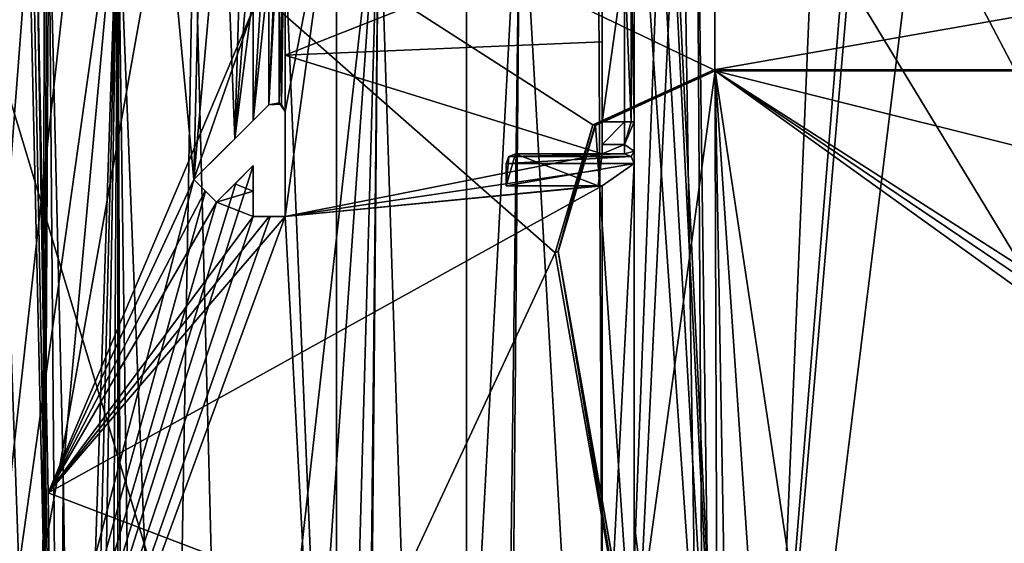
# Model space of a CAD drawing. Extents: x -54 to 446, y -6 to 1624.
# Tile 197 of 225: x 3 to 33, y 1591 to 1608. Entities that reach past the tile are written whole.
import ezdxf

# ---------------------------------------------------------------- set-up
doc = ezdxf.new("R2010")
doc.units = 0
doc.header["$LTSCALE"] = 46.933333
for name, color, linetype in [('1000', 7, 'CONTINUOUS'), ('1002', 7, 'CONTINUOUS'), ('1008', 7, 'CONTINUOUS'), ('1019', 7, 'CONTINUOUS'), ('1027', 7, 'CONTINUOUS'), ('1050', 7, 'CONTINUOUS'), ('1066', 7, 'CONTINUOUS'), ('1071', 7, 'CONTINUOUS'), ('1104', 7, 'CONTINUOUS'), ('1117', 7, 'CONTINUOUS'), ('1131', 7, 'CONTINUOUS'), ('1135', 7, 'CONTINUOUS'), ('1137', 7, 'CONTINUOUS'), ('1147', 7, 'CONTINUOUS'), ('1160', 7, 'CONTINUOUS'), ('1177', 7, 'CONTINUOUS'), ('1223', 7, 'CONTINUOUS'), ('1224', 7, 'CONTINUOUS'), ('1257', 7, 'CONTINUOUS'), ('1258', 7, 'CONTINUOUS'), ('1304', 7, 'CONTINUOUS'), ('1343', 7, 'CONTINUOUS'), ('1360', 7, 'CONTINUOUS'), ('1365', 7, 'CONTINUOUS'), ('1395', 7, 'CONTINUOUS'), ('1418', 7, 'CONTINUOUS'), ('1445', 7, 'CONTINUOUS'), ('1466', 7, 'CONTINUOUS'), ('1497', 7, 'CONTINUOUS'), ('1503', 7, 'CONTINUOUS'), ('1505', 7, 'CONTINUOUS'), ('1507', 7, 'CONTINUOUS'), ('1554', 7, 'CONTINUOUS'), ('866', 7, 'CONTINUOUS'), ('873', 7, 'CONTINUOUS'), ('886', 7, 'CONTINUOUS'), ('893', 7, 'CONTINUOUS'), ('900', 7, 'CONTINUOUS'), ('964', 7, 'CONTINUOUS'), ('994', 7, 'CONTINUOUS')]:
    doc.layers.add(name, color=color, linetype=linetype)

msp = doc.modelspace()

# ---------------------------------------------------------------- linework, layer by layer
at = {"layer": '1000', "color": 7, "linetype": 'CONTINUOUS'}
for points in [[(-0.001, 1570.5, -16), (1.883, 1612.502, -15.889), (3.383, 1570.5, -15.638), (-0.001, 1570.5, -16)], [(1.883, 1612.502, -15.889), (3.484, 1612.1, -15.616), (3.383, 1570.5, -15.638), (1.883, 1612.502, -15.889)], [(3.383, 1570.5, -15.638), (3.616, 1612.1, -15.586), (3.955, 1570.392, -15.504), (3.383, 1570.5, -15.638)], [(3.616, 1612.1, -15.586), (3.383, 1570.5, -15.638), (3.55, 1612.1, -15.601), (3.616, 1612.1, -15.586)], [(3.383, 1570.5, -15.638), (3.484, 1612.1, -15.616), (3.55, 1612.1, -15.601), (3.383, 1570.5, -15.638)], [(3.616, 1612.1, -15.586), (4.061, 1593.485, -15.476), (3.955, 1570.392, -15.504), (3.616, 1612.1, -15.586)], [(4.061, 1593.485, -15.476), (4.404, 1570.7, -15.382), (3.955, 1570.392, -15.504), (4.061, 1593.485, -15.476)]]:
    msp.add_3dface(points, dxfattribs=at)
at = {"layer": '1002', "color": 7, "linetype": 'CONTINUOUS'}
for points in [[(20.9, 1602.358, -5.099), (17.9, 1602.358, -5.099), (17.9, 1602.358, -10.421), (20.9, 1602.358, -5.099)], [(20.9, 1602.358, -10.402), (20.9, 1602.358, -5.099), (17.9, 1602.358, -10.421), (20.9, 1602.358, -10.402)], [(20.774, 1602.358, -10.421), (20.9, 1602.358, -10.402), (17.9, 1602.358, -10.421), (20.774, 1602.358, -10.421)]]:
    msp.add_3dface(points, dxfattribs=at)
at = {"layer": '1008', "color": 7, "linetype": 'CONTINUOUS'}
for points in [[(21.812, 1603.27, -7.422), (21.6, 1603.358, -7.422), (21.814, 1603.268, -5.003), (21.812, 1603.27, -7.422)], [(21.814, 1603.268, -5.003), (21.6, 1603.358, -7.422), (21.6, 1603.358, -4.994), (21.814, 1603.268, -5.003)], [(21.9, 1603.058, -5.025), (21.9, 1603.058, -7.422), (21.812, 1603.27, -7.422), (21.9, 1603.058, -5.025)], [(21.9, 1603.058, -5.025), (21.812, 1603.27, -7.422), (21.814, 1603.268, -5.003), (21.9, 1603.058, -5.025)]]:
    msp.add_3dface(points, dxfattribs=at)
at = {"layer": '1019', "color": 7, "linetype": 'CONTINUOUS'}
for points in [[(21.812, 1609.358, -8.51), (21.6, 1609.358, -8.422), (21.812, 1604.358, -8.51), (21.812, 1609.358, -8.51)], [(21.812, 1604.358, -8.51), (21.6, 1609.358, -8.422), (21.6, 1604.358, -8.422), (21.812, 1604.358, -8.51)], [(21.9, 1604.358, -8.722), (21.9, 1609.358, -8.722), (21.812, 1609.358, -8.51), (21.9, 1604.358, -8.722)], [(21.9, 1604.358, -8.722), (21.812, 1609.358, -8.51), (21.812, 1604.358, -8.51), (21.9, 1604.358, -8.722)]]:
    msp.add_3dface(points, dxfattribs=at)
at = {"layer": '1027', "color": 7, "linetype": 'CONTINUOUS'}
for points in [[(10, 1601.4, -12.249), (10.5, 1601.4, -12.154), (10, 1601.4, -7.666), (10, 1601.4, -12.249)], [(10.5, 1601.4, -12.154), (11, 1601.4, -12.061), (10, 1601.4, -7.666), (10.5, 1601.4, -12.154)], [(11, 1601.4, -12.061), (10.527, 1601.4, -6.923), (10, 1601.4, -7.666), (11, 1601.4, -12.061)], [(11, 1601.4, -12.061), (11, 1601.4, -6.145), (10.527, 1601.4, -6.923), (11, 1601.4, -12.061)]]:
    msp.add_3dface(points, dxfattribs=at)
at = {"layer": '1050', "color": 7, "linetype": 'CONTINUOUS'}
for points in [[(20.764, 1614.459, -12.673), (22.874, 1616.017, -12.418), (21.005, 1566.84, -11.759), (20.764, 1614.459, -12.673)], [(22.874, 1616.017, -12.418), (23.396, 1615.995, -12.349), (21.005, 1566.84, -11.759), (22.874, 1616.017, -12.418)], [(21.005, 1566.84, -11.759), (23.396, 1615.995, -12.349), (24.168, 1565.229, -11.146), (21.005, 1566.84, -11.759)], [(23.396, 1615.995, -12.349), (23.867, 1614.465, -12.254), (24.168, 1565.229, -11.146), (23.396, 1615.995, -12.349)], [(31.261, 1615.636, -11.423), (53.06, 1614.533, -9.913), (24.579, 1561.717, -10.997), (31.261, 1615.636, -11.423)], [(28.855, 1611.568, -11.571), (31.261, 1615.636, -11.423), (24.579, 1561.717, -10.997), (28.855, 1611.568, -11.571)], [(24.579, 1561.717, -10.997), (53.06, 1614.533, -9.913), (55.698, 1562.774, -7.074), (24.579, 1561.717, -10.997)], [(18.341, 1613.508, -13.008), (20.764, 1614.459, -12.673), (21.005, 1566.84, -11.759), (18.341, 1613.508, -13.008)], [(23.867, 1614.465, -12.254), (24.405, 1613.069, -12.154), (24.579, 1561.717, -10.997), (23.867, 1614.465, -12.254)], [(24.168, 1565.229, -11.146), (23.867, 1614.465, -12.254), (24.579, 1561.717, -10.997), (24.168, 1565.229, -11.146)], [(13.929, 1612.521, -13.69), (18.341, 1613.508, -13.008), (15.573, 1561.499, -12.771), (13.929, 1612.521, -13.69)], [(15.573, 1561.499, -12.771), (18.341, 1613.508, -13.008), (17.686, 1561.544, -12.329), (15.573, 1561.499, -12.771)], [(17.686, 1561.544, -12.329), (18.341, 1613.508, -13.008), (17.913, 1565.071, -12.333), (17.686, 1561.544, -12.329)], [(17.913, 1565.071, -12.333), (18.341, 1613.508, -13.008), (21.005, 1566.84, -11.759), (17.913, 1565.071, -12.333)], [(24.405, 1613.069, -12.154), (28.619, 1611.49, -11.597), (24.579, 1561.717, -10.997), (24.405, 1613.069, -12.154)], [(8.148, 1612.094, -14.705), (13.929, 1612.521, -13.69), (9.204, 1570.497, -14.252), (8.148, 1612.094, -14.705)], [(9.204, 1570.497, -14.252), (13.929, 1612.521, -13.69), (10.981, 1570.496, -13.855), (9.204, 1570.497, -14.252)], [(10.981, 1570.496, -13.855), (13.929, 1612.521, -13.69), (12.742, 1569.754, -13.465), (10.981, 1570.496, -13.855)], [(12.742, 1569.754, -13.465), (13.929, 1612.521, -13.69), (13.46, 1567.995, -13.294), (12.742, 1569.754, -13.465)], [(13.929, 1612.521, -13.69), (13.461, 1561.46, -13.229), (13.46, 1565.532, -13.27), (13.929, 1612.521, -13.69)], [(13.46, 1567.995, -13.294), (13.929, 1612.521, -13.69), (13.46, 1566.774, -13.282), (13.46, 1567.995, -13.294)], [(13.46, 1566.774, -13.282), (13.929, 1612.521, -13.69), (13.46, 1565.532, -13.27), (13.46, 1566.774, -13.282)], [(13.461, 1561.46, -13.229), (13.929, 1612.521, -13.69), (15.573, 1561.499, -12.771), (13.461, 1561.46, -13.229)], [(3.616, 1612.1, -15.586), (5.769, 1612.097, -15.158), (4.061, 1593.485, -15.476), (3.616, 1612.1, -15.586)], [(4.061, 1593.485, -15.476), (5.769, 1612.097, -15.158), (4.404, 1570.7, -15.382), (4.061, 1593.485, -15.476)], [(4.404, 1570.7, -15.382), (5.769, 1612.097, -15.158), (4.737, 1570.7, -15.301), (4.404, 1570.7, -15.382)], [(4.737, 1570.7, -15.301), (5.769, 1612.097, -15.158), (5.071, 1570.7, -15.22), (4.737, 1570.7, -15.301)], [(5.071, 1570.7, -15.22), (5.769, 1612.097, -15.158), (5.477, 1563.05, -15.111), (5.071, 1570.7, -15.22)], [(5.477, 1563.05, -15.111), (5.769, 1612.097, -15.158), (5.77, 1562.246, -15.037), (5.477, 1563.05, -15.111)], [(5.769, 1612.097, -15.158), (8.148, 1612.094, -14.705), (7.431, 1570.498, -14.66), (5.769, 1612.097, -15.158)], [(5.77, 1562.246, -15.037), (5.769, 1612.097, -15.158), (5.923, 1565.508, -15.005), (5.77, 1562.246, -15.037)], [(5.923, 1565.508, -15.005), (5.769, 1612.097, -15.158), (5.922, 1567.265, -15.009), (5.923, 1565.508, -15.005)], [(5.922, 1567.265, -15.009), (5.769, 1612.097, -15.158), (5.921, 1568.999, -15.013), (5.922, 1567.265, -15.009)], [(5.921, 1568.999, -15.013), (5.769, 1612.097, -15.158), (6.352, 1570.048, -14.912), (5.921, 1568.999, -15.013)], [(6.352, 1570.048, -14.912), (5.769, 1612.097, -15.158), (7.431, 1570.498, -14.66), (6.352, 1570.048, -14.912)], [(7.431, 1570.498, -14.66), (8.148, 1612.094, -14.705), (9.204, 1570.497, -14.252), (7.431, 1570.498, -14.66)], [(28.619, 1611.49, -11.597), (28.855, 1611.568, -11.571), (24.579, 1561.717, -10.997), (28.619, 1611.49, -11.597)]]:
    msp.add_3dface(points, dxfattribs=at)
at = {"layer": '1066', "color": 7, "linetype": 'CONTINUOUS'}
for points in [[(8.15, 1602.55, -9.61), (9.429, 1603.829, -8.357), (10.488, 1604.888, -10), (8.15, 1602.55, -9.61)], [(8.15, 1602.55, -9.61), (10.488, 1604.888, -10), (10, 1604.4, -10), (8.15, 1602.55, -9.61)], [(9.429, 1603.829, -8.357), (10.488, 1604.888, -6.983), (10.488, 1604.888, -10), (9.429, 1603.829, -8.357)], [(10, 1604.4, -12.272), (9.074, 1603.474, -12.44), (8.15, 1602.55, -9.61), (10, 1604.4, -12.272)], [(10, 1604.4, -12.272), (8.15, 1602.55, -9.61), (10, 1604.4, -10), (10, 1604.4, -12.272)], [(9.074, 1603.474, -12.44), (8.15, 1602.55, -12.613), (8.15, 1602.55, -9.61), (9.074, 1603.474, -12.44)]]:
    msp.add_3dface(points, dxfattribs=at)
at = {"layer": '1071', "color": 7, "linetype": 'CONTINUOUS'}
for points in [[(21.6, 1604.358, -8.422), (21.6, 1609.358, -8.422), (20.9, 1604.358, -8.422), (21.6, 1604.358, -8.422)], [(21.6, 1609.358, -8.422), (20.9, 1609.358, -8.422), (20.9, 1604.358, -8.422), (21.6, 1609.358, -8.422)]]:
    msp.add_3dface(points, dxfattribs=at)
at = {"layer": '1104', "color": 7, "linetype": 'CONTINUOUS'}
for points in [[(11, 1604.676, -10), (11, 1611.478, -12.151), (11, 1612.424, -10), (11, 1604.676, -10)], [(11, 1606.442, -12.105), (11, 1611.478, -12.151), (11, 1604.676, -10), (11, 1606.442, -12.105)], [(11, 1601.4, -12.061), (11, 1606.442, -12.105), (11, 1601.4, -6.145), (11, 1601.4, -12.061)], [(11, 1601.4, -6.145), (11, 1606.442, -12.105), (11, 1604.676, -10), (11, 1601.4, -6.145)], [(11, 1604.676, -6.145), (11, 1601.4, -6.145), (11, 1604.676, -10), (11, 1604.676, -6.145)]]:
    msp.add_3dface(points, dxfattribs=at)
at = {"layer": '1117', "color": 7, "linetype": 'CONTINUOUS'}
for points in [[(8.15, 1602.55, -12.613), (8.503, 1602.196, -12.542), (8.15, 1602.55, -9.61), (8.15, 1602.55, -12.613)], [(8.503, 1602.196, -12.542), (8.857, 1601.842, -12.472), (8.15, 1602.55, -9.61), (8.503, 1602.196, -12.542)], [(8.15, 1602.55, -9.61), (8.857, 1601.842, -12.472), (8.511, 1602.189, -9.291), (8.15, 1602.55, -9.61)], [(8.857, 1601.842, -12.472), (8.857, 1601.842, -8.962), (8.511, 1602.189, -9.291), (8.857, 1601.842, -12.472)]]:
    msp.add_3dface(points, dxfattribs=at)
at = {"layer": '1131', "color": 7, "linetype": 'CONTINUOUS'}
for points in [[(10, 1602.986, -12.261), (10, 1602.193, -12.255), (10, 1601.4, -7.666), (10, 1602.986, -12.261)], [(10, 1602.986, -12.261), (10, 1601.4, -7.666), (10, 1602.986, -7.666), (10, 1602.986, -12.261)], [(10, 1602.193, -12.255), (10, 1601.4, -12.249), (10, 1601.4, -7.666), (10, 1602.193, -12.255)]]:
    msp.add_3dface(points, dxfattribs=at)
at = {"layer": '1135', "color": 7, "linetype": 'CONTINUOUS'}
for points in [[(10, 1607.881, -12.299), (10, 1604.4, -12.272), (10, 1612.682, -10), (10, 1607.881, -12.299)], [(10, 1612.682, -10), (10, 1604.4, -12.272), (10, 1604.4, -10), (10, 1612.682, -10)]]:
    msp.add_3dface(points, dxfattribs=at)
at = {"layer": '1137', "color": 7, "linetype": 'CONTINUOUS'}
for points in [[(21.6, 1603.358, -4.994), (21.6, 1603.358, -7.422), (18.2, 1603.358, -4.994), (21.6, 1603.358, -4.994)], [(18.2, 1603.358, -4.994), (21.6, 1603.358, -7.422), (20.9, 1603.358, -7.422), (18.2, 1603.358, -4.994)], [(18.2, 1603.358, -10.421), (18.2, 1603.358, -4.994), (20.9, 1603.358, -7.422), (18.2, 1603.358, -10.421)], [(20.9, 1603.358, -10.421), (18.2, 1603.358, -10.421), (20.9, 1603.358, -7.422), (20.9, 1603.358, -10.421)]]:
    msp.add_3dface(points, dxfattribs=at)
at = {"layer": '1147', "color": 7, "linetype": 'CONTINUOUS'}
for points in [[(17.9, 1602.358, -5.099), (17.9, 1603.058, -5.025), (17.9, 1603.058, -10.421), (17.9, 1602.358, -5.099)], [(17.9, 1602.358, -10.421), (17.9, 1602.358, -5.099), (17.9, 1603.058, -10.421), (17.9, 1602.358, -10.421)]]:
    msp.add_3dface(points, dxfattribs=at)
at = {"layer": '1160', "color": 7, "linetype": 'CONTINUOUS'}
for points in [[(21.9, 1591.823, -10.044), (21.9, 1615.054, -10.509), (21.9, 1604.358, -8.722), (21.9, 1591.823, -10.044)], [(21.9, 1604.358, -8.722), (21.9, 1615.054, -10.509), (21.9, 1609.358, -8.722), (21.9, 1604.358, -8.722)], [(21.9, 1603.438, -8.341), (21.9, 1591.823, -10.044), (21.9, 1604.358, -8.722), (21.9, 1603.438, -8.341)], [(21.9, 1603.058, -7.422), (21.9, 1591.823, -10.044), (21.9, 1603.438, -8.341), (21.9, 1603.058, -7.422)], [(21.9, 1583.716, -7.058), (21.9, 1591.823, -10.044), (21.9, 1603.058, -7.422), (21.9, 1583.716, -7.058)], [(21.9, 1603.058, -5.025), (21.9, 1583.716, -7.058), (21.9, 1603.058, -7.422), (21.9, 1603.058, -5.025)], [(21.9, 1568.6, -9.591), (21.9, 1591.823, -10.044), (21.9, 1583.716, -7.058), (21.9, 1568.6, -9.591)]]:
    msp.add_3dface(points, dxfattribs=at)
at = {"layer": '1177', "color": 7, "linetype": 'CONTINUOUS'}
for points in [[(9.428, 1602.414, -12.365), (10, 1602.986, -12.261), (8.857, 1601.842, -8.962), (9.428, 1602.414, -12.365)], [(10, 1602.986, -12.261), (9.456, 1602.442, -8.327), (8.857, 1601.842, -8.962), (10, 1602.986, -12.261)], [(10, 1602.986, -12.261), (10, 1602.986, -7.666), (9.456, 1602.442, -8.327), (10, 1602.986, -12.261)], [(8.857, 1601.842, -12.472), (9.428, 1602.414, -12.365), (8.857, 1601.842, -8.962), (8.857, 1601.842, -12.472)]]:
    msp.add_3dface(points, dxfattribs=at)
at = {"layer": '1223', "color": 7, "linetype": 'CONTINUOUS'}
for points in [[(20.9, 1583.716, -7.058), (20.9, 1602.358, -5.099), (20.9, 1586.16, -10.097), (20.9, 1583.716, -7.058)], [(20.9, 1586.16, -10.097), (20.9, 1602.358, -5.099), (20.9, 1602.358, -10.402), (20.9, 1586.16, -10.097)]]:
    msp.add_3dface(points, dxfattribs=at)
at = {"layer": '1224', "color": 7, "linetype": 'CONTINUOUS'}
for points in [[(10.488, 1604.888, -10), (10.886, 1604.911, -6.345), (10.815, 1604.953, -10), (10.488, 1604.888, -10)], [(10.488, 1604.888, -6.983), (10.886, 1604.911, -6.345), (10.488, 1604.888, -10), (10.488, 1604.888, -6.983)], [(10.886, 1604.911, -6.345), (11, 1604.676, -6.145), (10.815, 1604.953, -10), (10.886, 1604.911, -6.345)], [(11, 1604.676, -6.145), (11, 1604.676, -10), (10.815, 1604.953, -10), (11, 1604.676, -6.145)]]:
    msp.add_3dface(points, dxfattribs=at)
at = {"layer": '1257', "color": 7, "linetype": 'CONTINUOUS'}
for points in [[(17.9, 1603.058, -5.025), (17.99, 1603.272, -5.003), (17.9, 1603.058, -10.421), (17.9, 1603.058, -5.025)], [(17.99, 1603.272, -5.003), (17.988, 1603.27, -10.421), (17.9, 1603.058, -10.421), (17.99, 1603.272, -5.003)], [(18.2, 1603.358, -4.994), (18.2, 1603.358, -10.421), (17.988, 1603.27, -10.421), (18.2, 1603.358, -4.994)], [(17.99, 1603.272, -5.003), (18.2, 1603.358, -4.994), (17.988, 1603.27, -10.421), (17.99, 1603.272, -5.003)]]:
    msp.add_3dface(points, dxfattribs=at)
at = {"layer": '1258', "color": 7, "linetype": 'CONTINUOUS'}
for points in [[(21.6, 1603.651, -8.129), (21.6, 1604.358, -8.422), (20.9, 1603.651, -8.129), (21.6, 1603.651, -8.129)], [(21.6, 1604.358, -8.422), (20.9, 1604.358, -8.422), (20.9, 1603.651, -8.129), (21.6, 1604.358, -8.422)], [(21.6, 1603.358, -7.422), (21.6, 1603.651, -8.129), (20.9, 1603.358, -7.422), (21.6, 1603.358, -7.422)], [(20.9, 1603.358, -7.422), (21.6, 1603.651, -8.129), (20.9, 1603.651, -8.129), (20.9, 1603.358, -7.422)]]:
    msp.add_3dface(points, dxfattribs=at)
at = {"layer": '1304', "color": 7, "linetype": 'CONTINUOUS'}
for points in [[(11, 1606.442, -12.105), (20.9, 1610.358, -10.555), (11, 1611.478, -12.151), (11, 1606.442, -12.105)], [(3.226, 1610.606, -13.623), (3.593, 1592.762, -13.531), (10, 1607.881, -12.299), (3.226, 1610.606, -13.623)], [(20.9, 1610.358, -10.555), (11, 1606.442, -12.105), (20.9, 1606.859, -10.488), (20.9, 1610.358, -10.555)], [(10, 1607.881, -12.299), (3.593, 1592.762, -13.531), (8.15, 1602.55, -12.613), (10, 1607.881, -12.299)], [(10, 1604.4, -12.272), (10, 1607.881, -12.299), (8.15, 1602.55, -12.613), (10, 1604.4, -12.272)], [(11, 1606.442, -12.105), (20.9, 1603.358, -10.421), (20.9, 1606.859, -10.488), (11, 1606.442, -12.105)], [(11, 1601.4, -12.061), (20.9, 1603.358, -10.421), (11, 1606.442, -12.105), (11, 1601.4, -12.061)], [(9.074, 1603.474, -12.44), (10, 1604.4, -12.272), (8.15, 1602.55, -12.613), (9.074, 1603.474, -12.44)], [(20.9, 1603.358, -10.421), (11, 1601.4, -12.061), (20.84, 1602.858, -10.421), (20.9, 1603.358, -10.421)], [(10, 1602.986, -12.261), (9.428, 1602.414, -12.365), (10, 1602.193, -12.255), (10, 1602.986, -12.261)], [(11, 1601.4, -12.061), (20.774, 1602.358, -10.421), (20.84, 1602.858, -10.421), (11, 1601.4, -12.061)], [(8.15, 1602.55, -12.613), (3.593, 1592.762, -13.531), (8.503, 1602.196, -12.542), (8.15, 1602.55, -12.613)], [(20.9, 1586.16, -10.097), (20.9, 1602.358, -10.402), (3.593, 1592.762, -13.531), (20.9, 1586.16, -10.097)], [(3.593, 1592.762, -13.531), (20.9, 1602.358, -10.402), (11, 1601.4, -12.061), (3.593, 1592.762, -13.531)], [(9.428, 1602.414, -12.365), (8.857, 1601.842, -12.472), (10, 1602.193, -12.255), (9.428, 1602.414, -12.365)], [(20.9, 1602.358, -10.402), (20.774, 1602.358, -10.421), (11, 1601.4, -12.061), (20.9, 1602.358, -10.402)], [(8.503, 1602.196, -12.542), (3.593, 1592.762, -13.531), (8.857, 1601.842, -12.472), (8.503, 1602.196, -12.542)], [(10, 1602.193, -12.255), (8.857, 1601.842, -12.472), (10, 1601.4, -12.249), (10, 1602.193, -12.255)], [(8.857, 1601.842, -12.472), (3.593, 1592.762, -13.531), (10, 1601.4, -12.249), (8.857, 1601.842, -12.472)], [(10, 1601.4, -12.249), (3.593, 1592.762, -13.531), (10.5, 1601.4, -12.154), (10, 1601.4, -12.249)], [(10.5, 1601.4, -12.154), (3.593, 1592.762, -13.531), (11, 1601.4, -12.061), (10.5, 1601.4, -12.154)], [(3.883, 1571.49, -13.451), (20.9, 1586.16, -10.097), (3.593, 1592.762, -13.531), (3.883, 1571.49, -13.451)]]:
    msp.add_3dface(points, dxfattribs=at)
at = {"layer": '1343', "color": 7, "linetype": 'CONTINUOUS'}
for points in [[(20.9, 1610.358, -10.555), (20.9, 1606.859, -10.488), (20.9, 1610.065, -8.129), (20.9, 1610.358, -10.555)], [(20.9, 1610.065, -8.129), (20.9, 1606.859, -10.488), (20.9, 1609.358, -8.422), (20.9, 1610.065, -8.129)], [(20.9, 1609.358, -8.422), (20.9, 1606.859, -10.488), (20.9, 1604.358, -8.422), (20.9, 1609.358, -8.422)], [(20.9, 1606.859, -10.488), (20.9, 1603.358, -10.421), (20.9, 1604.358, -8.422), (20.9, 1606.859, -10.488)], [(20.9, 1604.358, -8.422), (20.9, 1603.358, -10.421), (20.9, 1603.651, -8.129), (20.9, 1604.358, -8.422)], [(20.9, 1603.358, -10.421), (20.9, 1603.358, -7.422), (20.9, 1603.651, -8.129), (20.9, 1603.358, -10.421)]]:
    msp.add_3dface(points, dxfattribs=at)
at = {"layer": '1360', "color": 7, "linetype": 'CONTINUOUS'}
for points in [[(92.819, 1605.977, 21.568), (24.389, 1605.977, 21.568), (92.819, 1605.977, 21.166), (92.819, 1605.977, 21.568)], [(24.389, 1605.977, 21.568), (24.389, 1605.977, 21.166), (24.411, 1605.977, 21.166), (24.389, 1605.977, 21.568)], [(92.819, 1605.977, 21.166), (24.389, 1605.977, 21.568), (24.433, 1605.977, 21.166), (92.819, 1605.977, 21.166)], [(24.433, 1605.977, 21.166), (24.389, 1605.977, 21.568), (24.411, 1605.977, 21.166), (24.433, 1605.977, 21.166)]]:
    msp.add_3dface(points, dxfattribs=at)
at = {"layer": '1365', "color": 7, "linetype": 'CONTINUOUS'}
for points in [[(16.67, 1617.869, 4.719), (16.67, 1561.534, -1.202), (16.67, 1616.302, 19.637), (16.67, 1617.869, 4.719)], [(16.67, 1569.858, 13.716), (16.67, 1569.858, 14.755), (16.67, 1616.302, 19.637), (16.67, 1569.858, 13.716)], [(16.67, 1561.534, -1.202), (16.67, 1569.858, 13.716), (16.67, 1616.302, 19.637), (16.67, 1561.534, -1.202)]]:
    msp.add_3dface(points, dxfattribs=at)
at = {"layer": '1395', "color": 7, "linetype": 'CONTINUOUS'}
for points in [[(94.455, 1561.534, -1.202), (16.67, 1561.534, -1.202), (94.455, 1617.869, 4.719), (94.455, 1561.534, -1.202)], [(16.67, 1561.534, -1.202), (16.67, 1617.869, 4.719), (94.455, 1617.869, 4.719), (16.67, 1561.534, -1.202)]]:
    msp.add_3dface(points, dxfattribs=at)
at = {"layer": '1418', "color": 7, "linetype": 'CONTINUOUS'}
for points in [[(-0.657, 1617.93, 22.824), (-0.233, 1558.041, 16.53), (19.44, 1600.262, 20.967), (-0.657, 1617.93, 22.824)], [(92.5, 1617.93, 22.824), (-0.657, 1617.93, 22.824), (24.389, 1605.977, 21.568), (92.5, 1617.93, 22.824)], [(24.389, 1605.977, 21.568), (-0.657, 1617.93, 22.824), (20.616, 1604.258, 21.387), (24.389, 1605.977, 21.568)], [(20.616, 1604.258, 21.387), (-0.657, 1617.93, 22.824), (19.44, 1600.262, 20.967), (20.616, 1604.258, 21.387)], [(92.819, 1605.977, 21.568), (92.5, 1617.93, 22.824), (24.389, 1605.977, 21.568), (92.819, 1605.977, 21.568)], [(19.44, 1600.262, 20.967), (-0.233, 1558.041, 16.53), (21.784, 1586.966, 19.57), (19.44, 1600.262, 20.967)]]:
    msp.add_3dface(points, dxfattribs=at)
at = {"layer": '1445', "color": 7, "linetype": 'CONTINUOUS'}
for points in [[(24.433, 1605.946, 21.464), (20.696, 1604.243, 21.285), (21.85, 1587.138, 19.488), (24.433, 1605.946, 21.464)], [(24.997, 1574.161, 18.124), (24.433, 1605.946, 21.464), (21.85, 1587.138, 19.488), (24.997, 1574.161, 18.124)], [(92.862, 1605.946, 21.464), (24.433, 1605.946, 21.464), (81.231, 1591.78, 19.975), (92.862, 1605.946, 21.464)], [(81.231, 1591.78, 19.975), (24.433, 1605.946, 21.464), (46.531, 1591.78, 19.975), (81.231, 1591.78, 19.975)], [(46.531, 1591.78, 19.975), (24.433, 1605.946, 21.464), (45.825, 1591.489, 19.945), (46.531, 1591.78, 19.975)], [(45.825, 1591.489, 19.945), (24.433, 1605.946, 21.464), (45.531, 1590.786, 19.871), (45.825, 1591.489, 19.945)], [(45.531, 1590.786, 19.871), (24.433, 1605.946, 21.464), (29.766, 1570.535, 17.742), (45.531, 1590.786, 19.871)], [(29.766, 1570.535, 17.742), (24.433, 1605.946, 21.464), (26.764, 1571.549, 17.849), (29.766, 1570.535, 17.742)], [(26.764, 1571.549, 17.849), (24.433, 1605.946, 21.464), (24.997, 1574.161, 18.124), (26.764, 1571.549, 17.849)], [(20.696, 1604.243, 21.285), (19.533, 1600.288, 20.87), (21.85, 1587.138, 19.488), (20.696, 1604.243, 21.285)]]:
    msp.add_3dface(points, dxfattribs=at)
at = {"layer": '1466', "color": 7, "linetype": 'CONTINUOUS'}
for points in [[(19.44, 1600.262, 20.967), (21.784, 1586.966, 19.57), (19.44, 1600.262, 20.565), (19.44, 1600.262, 20.967)], [(19.44, 1600.262, 20.565), (21.784, 1586.966, 19.57), (21.784, 1586.966, 19.168), (19.44, 1600.262, 20.565)]]:
    msp.add_3dface(points, dxfattribs=at)
at = {"layer": '1497', "color": 7, "linetype": 'CONTINUOUS'}
for points in [[(92.819, 1605.977, 21.166), (24.433, 1605.977, 21.166), (92.862, 1605.946, 21.464), (92.819, 1605.977, 21.166)], [(24.433, 1605.977, 21.166), (24.433, 1605.946, 21.464), (92.862, 1605.946, 21.464), (24.433, 1605.977, 21.166)]]:
    msp.add_3dface(points, dxfattribs=at)
at = {"layer": '1503', "color": 7, "linetype": 'CONTINUOUS'}
for points in [[(24.389, 1605.977, 21.166), (20.682, 1604.257, 20.985), (20.696, 1604.243, 21.285), (24.389, 1605.977, 21.166)], [(24.433, 1605.946, 21.464), (24.389, 1605.977, 21.166), (20.696, 1604.243, 21.285), (24.433, 1605.946, 21.464)], [(24.411, 1605.977, 21.166), (24.389, 1605.977, 21.166), (24.433, 1605.946, 21.464), (24.411, 1605.977, 21.166)], [(24.433, 1605.977, 21.166), (24.411, 1605.977, 21.166), (24.433, 1605.946, 21.464), (24.433, 1605.977, 21.166)], [(20.682, 1604.257, 20.985), (19.533, 1600.319, 20.571), (20.696, 1604.243, 21.285), (20.682, 1604.257, 20.985)], [(20.696, 1604.243, 21.285), (19.533, 1600.319, 20.571), (19.533, 1600.288, 20.87), (20.696, 1604.243, 21.285)]]:
    msp.add_3dface(points, dxfattribs=at)
at = {"layer": '1505', "color": 7, "linetype": 'CONTINUOUS'}
for points in [[(24.389, 1605.977, 21.568), (20.616, 1604.258, 21.387), (24.389, 1605.977, 21.166), (24.389, 1605.977, 21.568)], [(24.389, 1605.977, 21.166), (20.616, 1604.258, 21.387), (20.616, 1604.258, 20.985), (24.389, 1605.977, 21.166)], [(20.616, 1604.258, 21.387), (19.44, 1600.262, 20.967), (20.616, 1604.258, 20.985), (20.616, 1604.258, 21.387)], [(19.44, 1600.262, 20.967), (19.44, 1600.262, 20.565), (20.616, 1604.258, 20.985), (19.44, 1600.262, 20.967)]]:
    msp.add_3dface(points, dxfattribs=at)
at = {"layer": '1507', "color": 7, "linetype": 'CONTINUOUS'}
for points in [[(24.389, 1605.977, 21.166), (20.616, 1604.258, 20.985), (20.682, 1604.257, 20.985), (24.389, 1605.977, 21.166)], [(20.616, 1604.258, 20.985), (19.44, 1600.262, 20.565), (19.533, 1600.319, 20.571), (20.616, 1604.258, 20.985)], [(20.682, 1604.257, 20.985), (20.616, 1604.258, 20.985), (19.533, 1600.319, 20.571), (20.682, 1604.257, 20.985)], [(19.44, 1600.262, 20.565), (21.784, 1586.966, 19.168), (19.533, 1600.319, 20.571), (19.44, 1600.262, 20.565)], [(19.533, 1600.319, 20.571), (21.784, 1586.966, 19.168), (21.85, 1587.17, 19.189), (19.533, 1600.319, 20.571)]]:
    msp.add_3dface(points, dxfattribs=at)
at = {"layer": '1554', "color": 7, "linetype": 'CONTINUOUS'}
for points in [[(19.533, 1600.319, 20.571), (21.85, 1587.17, 19.189), (19.533, 1600.288, 20.87), (19.533, 1600.319, 20.571)], [(19.533, 1600.288, 20.87), (21.85, 1587.17, 19.189), (21.85, 1587.138, 19.488), (19.533, 1600.288, 20.87)]]:
    msp.add_3dface(points, dxfattribs=at)
at = {"layer": '866', "color": 7, "linetype": 'CONTINUOUS'}
for points in [[(17.9, 1603.058, -5.025), (21.814, 1603.268, -5.003), (17.99, 1603.272, -5.003), (17.9, 1603.058, -5.025)], [(21.9, 1603.058, -5.025), (21.814, 1603.268, -5.003), (17.9, 1603.058, -5.025), (21.9, 1603.058, -5.025)], [(21.814, 1603.268, -5.003), (21.6, 1603.358, -4.994), (17.99, 1603.272, -5.003), (21.814, 1603.268, -5.003)], [(21.6, 1603.358, -4.994), (18.2, 1603.358, -4.994), (17.99, 1603.272, -5.003), (21.6, 1603.358, -4.994)], [(20.9, 1602.358, -5.099), (21.9, 1603.058, -5.025), (17.9, 1602.358, -5.099), (20.9, 1602.358, -5.099)], [(17.9, 1602.358, -5.099), (21.9, 1603.058, -5.025), (17.9, 1603.058, -5.025), (17.9, 1602.358, -5.099)], [(21.9, 1583.716, -7.058), (21.9, 1603.058, -5.025), (20.9, 1583.716, -7.058), (21.9, 1583.716, -7.058)], [(20.9, 1583.716, -7.058), (21.9, 1603.058, -5.025), (20.9, 1602.358, -5.099), (20.9, 1583.716, -7.058)]]:
    msp.add_3dface(points, dxfattribs=at)
at = {"layer": '873', "color": 7, "linetype": 'CONTINUOUS'}
for points in [[(22.474, 1615.588, -10.444), (25.5, 1563.1, -8.831), (22.836, 1616.05, -10.406), (22.474, 1615.588, -10.444)], [(22.836, 1616.05, -10.406), (25.5, 1563.1, -8.831), (23, 1615.1, -10.364), (22.836, 1616.05, -10.406)], [(21.9, 1615.054, -10.509), (25.5, 1563.1, -8.831), (22.474, 1615.588, -10.444), (21.9, 1615.054, -10.509)], [(21.9, 1615.054, -10.509), (21.9, 1591.823, -10.044), (25.5, 1563.1, -8.831), (21.9, 1615.054, -10.509)], [(23, 1615.1, -10.364), (25.5, 1563.1, -8.831), (27.486, 1610.6, -9.693), (23, 1615.1, -10.364)], [(56.441, 1562.912, -5.02), (32, 1615.1, -9.32), (30.682, 1611.918, -9.363), (56.441, 1562.912, -5.02)], [(47.295, 1614.914, -8.161), (32, 1615.1, -9.32), (56.441, 1562.912, -5.02), (47.295, 1614.914, -8.161)], [(27.486, 1610.6, -9.693), (56.441, 1562.912, -5.02), (30.682, 1611.918, -9.363), (27.486, 1610.6, -9.693)], [(25.5, 1563.1, -8.831), (56.441, 1562.912, -5.02), (27.486, 1610.6, -9.693), (25.5, 1563.1, -8.831)], [(21.9, 1591.823, -10.044), (21.9, 1568.6, -9.591), (25.5, 1563.1, -8.831), (21.9, 1591.823, -10.044)]]:
    msp.add_3dface(points, dxfattribs=at)
at = {"layer": '886', "color": 7, "linetype": 'CONTINUOUS'}
for points in [[(21.9, 1603.438, -8.341), (21.9, 1604.358, -8.722), (21.6, 1603.651, -8.129), (21.9, 1603.438, -8.341)], [(21.9, 1604.358, -8.722), (21.812, 1604.358, -8.51), (21.6, 1603.651, -8.129), (21.9, 1604.358, -8.722)], [(21.812, 1604.358, -8.51), (21.6, 1604.358, -8.422), (21.6, 1603.651, -8.129), (21.812, 1604.358, -8.51)], [(21.6, 1603.358, -7.422), (21.9, 1603.438, -8.341), (21.6, 1603.651, -8.129), (21.6, 1603.358, -7.422)], [(21.9, 1603.438, -8.341), (21.6, 1603.358, -7.422), (21.812, 1603.27, -7.422), (21.9, 1603.438, -8.341)], [(21.9, 1603.058, -7.422), (21.9, 1603.438, -8.341), (21.812, 1603.27, -7.422), (21.9, 1603.058, -7.422)]]:
    msp.add_3dface(points, dxfattribs=at)
at = {"layer": '893', "color": 7, "linetype": 'CONTINUOUS'}
for points in [[(3.883, 1571.49, -13.451), (-3, 1610.6, -13.675), (-3.5, 1606.1, -13.555), (3.883, 1571.49, -13.451)], [(-3, 1610.6, -13.675), (3.883, 1571.49, -13.451), (0, 1610.6, -14), (-3, 1610.6, -13.675)], [(0, 1610.6, -14), (3.883, 1571.49, -13.451), (3, 1610.6, -13.675), (0, 1610.6, -14)], [(3, 1610.6, -13.675), (3.883, 1571.49, -13.451), (3.113, 1610.601, -13.65), (3, 1610.6, -13.675)], [(3.883, 1571.49, -13.451), (3.226, 1610.606, -13.623), (3.113, 1610.601, -13.65), (3.883, 1571.49, -13.451)], [(3.883, 1571.49, -13.451), (3.593, 1592.762, -13.531), (3.226, 1610.606, -13.623), (3.883, 1571.49, -13.451)], [(3.883, 1571.49, -13.451), (-3.5, 1606.1, -13.555), (-3.5, 1586.6, -13.555), (3.883, 1571.49, -13.451)]]:
    msp.add_3dface(points, dxfattribs=at)
at = {"layer": '900', "color": 7, "linetype": 'CONTINUOUS'}
for points in [[(0, 1613, 12.6), (0, 1571.036, 12.6), (12.6, 1571.256, 0), (0, 1613, 12.6)], [(0, 1613, 12.6), (12.6, 1571.256, 0), (10.866, 1613, 6.379), (0, 1613, 12.6)], [(7.251, 1612.072, -10.304), (8.397, 1613, -9.394), (8.15, 1602.55, -9.61), (7.251, 1612.072, -10.304)], [(8.397, 1613, -9.394), (9.074, 1613, -8.742), (8.15, 1602.55, -9.61), (8.397, 1613, -9.394)], [(8.15, 1602.55, -9.61), (9.074, 1613, -8.742), (9.429, 1603.829, -8.357), (8.15, 1602.55, -9.61)], [(9.074, 1613, -8.742), (9.7, 1613, -8.042), (9.429, 1603.829, -8.357), (9.074, 1613, -8.742)], [(9.7, 1613, -8.042), (10.109, 1612.591, -7.521), (9.429, 1603.829, -8.357), (9.7, 1613, -8.042)], [(10.866, 1613, 6.379), (12.6, 1571.256, 0), (12.599, 1613, 0.134), (10.866, 1613, 6.379)], [(12.599, 1613, 0.134), (12.6, 1571.256, 0), (11, 1601.4, -6.145), (12.599, 1613, 0.134)], [(11, 1612.424, -6.145), (12.599, 1613, 0.134), (11, 1604.676, -6.145), (11, 1612.424, -6.145)], [(11, 1604.676, -6.145), (12.599, 1613, 0.134), (11, 1601.4, -6.145), (11, 1604.676, -6.145)], [(10.109, 1612.591, -7.521), (10.488, 1612.212, -6.983), (9.429, 1603.829, -8.357), (10.109, 1612.591, -7.521)], [(10.886, 1612.189, -6.345), (11, 1612.424, -6.145), (10.886, 1604.911, -6.345), (10.886, 1612.189, -6.345)], [(10.886, 1604.911, -6.345), (11, 1612.424, -6.145), (11, 1604.676, -6.145), (10.886, 1604.911, -6.345)], [(7.251, 1612.072, -10.304), (0, 1571.476, -12.6), (5.639, 1611.455, -11.268), (7.251, 1612.072, -10.304)], [(0, 1571.476, -12.6), (7.251, 1612.072, -10.304), (8.15, 1602.55, -9.61), (0, 1571.476, -12.6)], [(9.429, 1603.829, -8.357), (10.488, 1612.212, -6.983), (10.488, 1604.888, -6.983), (9.429, 1603.829, -8.357)], [(10.488, 1612.212, -6.983), (10.886, 1612.189, -6.345), (10.488, 1604.888, -6.983), (10.488, 1612.212, -6.983)], [(10.488, 1604.888, -6.983), (10.886, 1612.189, -6.345), (10.886, 1604.911, -6.345), (10.488, 1604.888, -6.983)], [(5.639, 1611.455, -11.268), (0, 1571.476, -12.6), (4.367, 1610.813, -11.819), (5.639, 1611.455, -11.268)], [(0, 1571.476, -12.6), (3, 1610.6, -12.238), (4.367, 1610.813, -11.819), (0, 1571.476, -12.6)], [(3, 1610.6, -12.238), (0, 1571.476, -12.6), (1.511, 1610.6, -12.509), (3, 1610.6, -12.238)], [(10, 1601.4, -7.666), (0, 1571.476, -12.6), (10, 1602.986, -7.666), (10, 1601.4, -7.666)], [(10, 1602.986, -7.666), (0, 1571.476, -12.6), (9.456, 1602.442, -8.327), (10, 1602.986, -7.666)], [(0, 1571.476, -12.6), (8.15, 1602.55, -9.61), (8.511, 1602.189, -9.291), (0, 1571.476, -12.6)], [(9.456, 1602.442, -8.327), (0, 1571.476, -12.6), (8.857, 1601.842, -8.962), (9.456, 1602.442, -8.327)], [(8.857, 1601.842, -8.962), (0, 1571.476, -12.6), (8.511, 1602.189, -9.291), (8.857, 1601.842, -8.962)], [(12.6, 1571.256, 0), (0, 1571.476, -12.6), (11, 1601.4, -6.145), (12.6, 1571.256, 0)], [(11, 1601.4, -6.145), (0, 1571.476, -12.6), (10.527, 1601.4, -6.923), (11, 1601.4, -6.145)], [(10.527, 1601.4, -6.923), (0, 1571.476, -12.6), (10, 1601.4, -7.666), (10.527, 1601.4, -6.923)]]:
    msp.add_3dface(points, dxfattribs=at)
at = {"layer": '964', "color": 7, "linetype": 'CONTINUOUS'}
for points in [[(18.2, 1603.358, -10.421), (20.774, 1602.358, -10.421), (17.9, 1602.358, -10.421), (18.2, 1603.358, -10.421)], [(18.2, 1603.358, -10.421), (17.9, 1602.358, -10.421), (17.988, 1603.27, -10.421), (18.2, 1603.358, -10.421)], [(17.988, 1603.27, -10.421), (17.9, 1602.358, -10.421), (17.9, 1603.058, -10.421), (17.988, 1603.27, -10.421)], [(18.2, 1603.358, -10.421), (20.9, 1603.358, -10.421), (20.774, 1602.358, -10.421), (18.2, 1603.358, -10.421)], [(20.774, 1602.358, -10.421), (20.9, 1603.358, -10.421), (20.84, 1602.858, -10.421), (20.774, 1602.358, -10.421)]]:
    msp.add_3dface(points, dxfattribs=at)
at = {"layer": '994', "color": 7, "linetype": 'CONTINUOUS'}
for points in [[(10, 1612.682, -10), (10, 1604.4, -10), (10.488, 1612.212, -10), (10, 1612.682, -10)], [(11, 1604.676, -10), (11, 1612.424, -10), (10.815, 1604.953, -10), (11, 1604.676, -10)], [(10.815, 1604.953, -10), (11, 1612.424, -10), (10.815, 1612.147, -10), (10.815, 1604.953, -10)], [(10.488, 1612.212, -10), (10, 1604.4, -10), (10.815, 1612.147, -10), (10.488, 1612.212, -10)], [(10, 1604.4, -10), (10.488, 1604.888, -10), (10.815, 1612.147, -10), (10, 1604.4, -10)], [(10.488, 1604.888, -10), (10.815, 1604.953, -10), (10.815, 1612.147, -10), (10.488, 1604.888, -10)]]:
    msp.add_3dface(points, dxfattribs=at)

doc.saveas('drawing.dxf')
